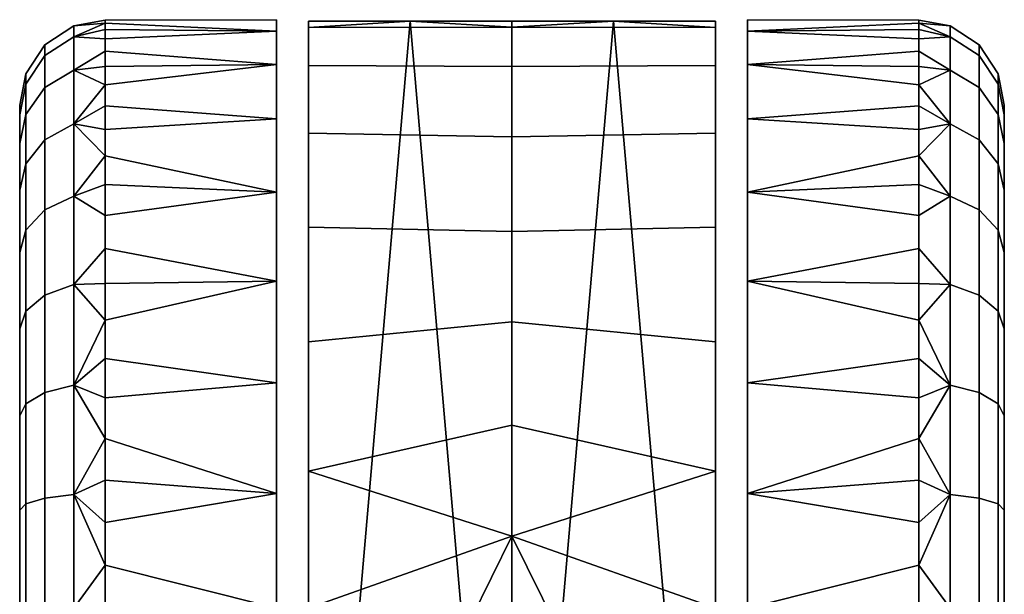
# Model space of a CAD drawing. Header units: millimetres. Extents: x -345 to 345, y -350 to 319.
# Tile 164 of 165: x 176 to 222, y 292 to 319. Entities that reach past the tile are written whole.
import ezdxf

# ---------------------------------------------------------------- set-up
doc = ezdxf.new("R2010")
doc.units = ezdxf.units.MM
doc.header["$MEASUREMENT"] = 0
doc.layers.add('kolecka', color=250, linetype='Continuous')

msp = doc.modelspace()

# ---------------------------------------------------------------- meshes
at = {"layer": 'kolecka'}
mesh = msp.add_polyface(dxfattribs=at)
corners = [(176.259, 310.796, 40.556), (176.259, 304.313, 47.04), (176.259, 307.874, 44.117), (176.259, 312.968, 36.493), (176.259, 314.305, 32.085), (176.259, 314.305, 22.915), (176.259, 312.968, 18.507), (176.259, 310.796, 14.444), (176.259, 304.313, 7.96), (176.259, 314.757, 27.5), (176.259, 307.874, 10.883), (177.431, 309.874, 8.883), (178.787, 310.504, 8.253), (178.787, 306.379, 4.868), (177.431, 305.884, 5.609), (176.54, 308.915, 9.842), (176.54, 305.131, 6.736), (177.431, 313.148, 12.873), (178.787, 313.889, 12.378), (176.54, 312.021, 13.626), (177.431, 315.581, 17.425), (178.787, 316.404, 17.084), (176.54, 314.328, 17.943), (177.431, 317.079, 22.364), (178.787, 317.953, 22.19), (176.54, 315.749, 22.628), (177.431, 317.585, 27.5), (178.787, 318.476, 27.5), (176.54, 316.229, 27.5), (177.431, 317.079, 32.636), (178.787, 317.953, 32.81), (176.54, 315.749, 32.372), (177.431, 315.581, 37.575), (178.787, 316.404, 37.916), (176.54, 314.328, 37.057), (177.431, 313.148, 42.127), (178.787, 313.889, 42.622), (176.54, 312.021, 41.374), (177.431, 309.874, 46.117), (178.787, 310.504, 46.747), (176.54, 308.915, 45.158), (177.431, 305.884, 49.391), (178.787, 306.379, 50.132), (176.54, 305.131, 48.264)]
mesh.append_faces([[corners[k] for k in face] for face in [(0, 1, 2, 2), (0, 3, 4, 4), (0, 4, 1, 1), (5, 6, 7, 7), (8, 5, 7, 7), (5, 4, 9, 9), (8, 7, 10, 10), (11, 12, 13, 14), (15, 11, 14, 16), (17, 18, 12, 11), (19, 17, 11, 15), (20, 21, 18, 17), (22, 20, 17, 19), (23, 24, 21, 20), (25, 23, 20, 22), (26, 27, 24, 23), (28, 26, 23, 25), (29, 30, 27, 26), (31, 29, 26, 28), (32, 33, 30, 29), (34, 32, 29, 31), (35, 36, 33, 32), (37, 35, 32, 34), (38, 39, 36, 35), (40, 38, 35, 37), (41, 42, 39, 38), (43, 41, 38, 40), (19, 15, 10, 7), (25, 22, 6, 5), (28, 25, 5, 9), (22, 19, 7, 6), (9, 4, 31, 28), (34, 31, 4, 3), (40, 37, 0, 2), (37, 34, 3, 0)]])
mesh = msp.add_polyface(dxfattribs=at)
corners = [(188.259, 306.535, 50.365), (188.259, 310.702, 46.945), (180.259, 311.054, 46.587), (180.259, 308.064, 49.266), (188.259, 314.122, 42.778), (180.259, 313.622, 43.501), (188.259, 316.664, 38.024), (180.259, 315.714, 40.074), (188.259, 318.228, 32.865), (180.259, 318.299, 32.495), (180.259, 317.284, 36.379), (188.259, 318.757, 27.5), (188.259, 318.228, 22.135), (180.259, 318.592, 24.492), (180.259, 318.739, 28.504), (188.259, 316.664, 16.976), (180.259, 316.566, 16.745), (180.259, 317.863, 20.544), (188.259, 314.122, 12.222), (188.259, 310.702, 8.055), (180.259, 312.395, 9.909), (180.259, 314.73, 13.174), (188.259, 306.535, 4.635), (180.259, 306.43, 4.565), (180.259, 309.608, 7.019), (178.787, 306.379, 4.868), (178.787, 310.504, 8.253), (178.787, 313.889, 12.378), (178.787, 316.404, 17.084), (178.787, 317.953, 22.19), (178.787, 318.476, 27.5), (178.787, 317.953, 32.81), (178.787, 316.404, 37.916), (178.787, 313.889, 42.622), (178.787, 310.504, 46.747), (178.787, 306.379, 50.132), (199.259, 308.859, 48.629), (199.259, 313.276, 43.974), (189.759, 313.451, 43.737), (189.759, 309.065, 48.455), (199.259, 316.568, 38.252), (199.259, 318.401, 31.91), (189.759, 318.397, 31.936), (189.759, 316.62, 38.128), (199.259, 318.684, 25.5), (194.509, 318.684, 25.5), (189.759, 318.684, 25.5)]
mesh.append_faces([[corners[k] for k in face] for face in [(0, 1, 2, 3), (1, 4, 5, 2), (4, 6, 7, 5), (6, 8, 9, 10), (11, 12, 13, 14), (12, 15, 16, 17), (8, 11, 14, 9), (18, 19, 20, 21), (19, 22, 23, 24), (15, 18, 21, 16), (6, 10, 7, 7), (19, 24, 20, 20), (17, 13, 12, 12), (23, 25, 26, 24), (27, 21, 20, 20), (26, 20, 24, 24), (16, 28, 29, 17), (27, 20, 26, 26), (28, 16, 21, 27), (30, 14, 13, 13), (9, 31, 32, 10), (14, 30, 31, 9), (33, 5, 7, 7), (2, 34, 35, 3), (5, 33, 34, 2), (32, 7, 10, 10), (30, 13, 29, 29), (7, 32, 33, 33), (17, 29, 13, 13), (36, 37, 38, 39), (40, 41, 42, 43), (41, 44, 45, 45), (37, 40, 43, 38), (45, 42, 41, 41), (42, 45, 46, 46)]])
mesh = msp.add_polyface(dxfattribs=at)
corners = [(188.259, 291.257, 55), (188.259, 296.622, 54.472), (180.259, 297.236, 54.342), (180.259, 293.264, 54.927), (188.259, 301.781, 52.907), (180.259, 301.081, 53.185), (188.259, 306.535, 50.365), (180.259, 304.716, 51.481), (180.259, 289.25, 54.927), (188.259, 306.535, 4.635), (188.259, 301.781, 2.093), (180.259, 302.929, 2.6), (180.259, 306.43, 4.565), (188.259, 296.622, 0.528), (180.259, 299.179, 1.166), (188.259, 291.257), (180.259, 291.257), (180.259, 295.261, 0.293), (180.259, 308.064, 49.266), (178.787, 301.673, 2.353), (178.787, 296.567, 0.804), (178.787, 301.673, 52.647), (178.787, 296.567, 54.196), (178.787, 306.379, 50.132), (178.787, 291.257, 54.719), (199.259, 263.83, 25.5), (194.509, 318.684, 25.5), (199.259, 318.684, 25.5), (189.759, 263.83, 25.5), (189.759, 318.684, 25.5), (189.759, 273.448, 48.455), (189.759, 278.812, 52.023), (189.759, 303.701, 52.023), (189.759, 284.859, 54.245), (189.759, 297.655, 54.245), (189.759, 269.062, 43.737), (189.759, 313.451, 43.737), (189.759, 316.62, 38.128), (189.759, 265.894, 38.128), (189.759, 318.397, 31.936), (189.759, 309.065, 48.455), (189.759, 291.257, 55), (189.759, 318.684, 25.5), (189.759, 263.83, 25.5), (196.406, 288.835, 54.893), (199.259, 289.362, 54.935), (199.259, 294.625, 54.793), (189.759, 291.257, 55), (195.127, 288.142, 54.823), (199.259, 299.811, 53.636), (189.759, 297.655, 54.245), (199.259, 304.634, 51.527), (199.259, 308.859, 48.629), (189.759, 309.065, 48.455), (189.759, 303.701, 52.023)]
mesh.append_faces([[corners[k] for k in face] for face in [(0, 1, 2, 3), (1, 4, 5, 2), (4, 6, 7, 5), (8, 0, 3, 3), (9, 10, 11, 12), (10, 13, 14, 11), (13, 15, 16, 17), (18, 7, 6, 6), (13, 17, 14, 14), (19, 11, 14, 14), (20, 14, 17, 17), (5, 21, 22, 2), (3, 2, 22, 22), (23, 7, 18, 18), (24, 8, 3, 3), (25, 26, 27, 27), (25, 28, 26, 26), (28, 29, 26, 26), (30, 31, 32, 32), (31, 33, 34, 34), (35, 30, 36, 36), (37, 35, 36, 36), (38, 37, 39, 39), (30, 40, 36, 36), (34, 33, 41, 41), (32, 31, 34, 34), (30, 32, 40, 40), (42, 43, 39, 39), (44, 45, 46, 46), (44, 46, 47, 47), (44, 47, 48, 48), (49, 50, 46, 46), (51, 52, 53, 54), (49, 51, 54, 50), (50, 47, 46, 46)]])
mesh = msp.add_polyface(dxfattribs=at)
corners = [(188.259, 291.257), (188.259, 285.892, 0.528), (180.259, 287.253, 0.293), (180.259, 291.257), (180.259, 279.584, 2.6), (180.259, 283.334, 1.166), (188.259, 280.733, 2.093), (188.259, 275.979, 4.635), (180.259, 276.083, 4.565), (188.259, 275.979, 50.365), (188.259, 280.733, 52.907), (180.259, 281.433, 53.185), (180.259, 277.798, 51.481), (188.259, 285.892, 54.472), (180.259, 285.277, 54.342), (180.259, 274.449, 49.266), (180.259, 289.25, 54.927), (188.259, 291.257, 55), (178.787, 280.841, 52.647), (178.787, 285.947, 54.196), (178.787, 276.135, 50.132), (178.787, 276.135, 4.868), (178.787, 280.841, 2.353), (180.259, 272.906, 7.019), (178.787, 272.01, 8.253), (178.787, 285.947, 0.804), (178.787, 291.257, 0.281), (189.759, 316.62, 38.128), (189.759, 265.894, 38.128), (189.759, 269.062, 43.737), (189.759, 318.397, 31.936), (189.759, 264.117, 31.936), (189.759, 263.83, 25.5), (189.759, 278.812, 52.023), (190.472, 278.178, 51.691), (190.689, 279.593, 52.404), (190.225, 275.464, 50.013), (190.321, 276.799, 50.893), (189.759, 273.448, 48.455), (190.83, 280.313, 52.729), (190.993, 281.036, 53.03), (189.759, 284.859, 54.245), (191.249, 281.995, 53.393), (193.146, 286.134, 54.519), (189.759, 291.257, 55), (191.589, 279.385, 52.527), (191.108, 276.562, 50.981), (191.296, 278, 51.827), (190.171, 274.118, 49.006), (190.939, 274.006, 49.176), (191.002, 275.243, 50.1)]
mesh.append_faces([[corners[k] for k in face] for face in [(0, 1, 2, 3), (4, 5, 6, 6), (5, 1, 6, 6), (1, 5, 2, 2), (6, 7, 8, 4), (9, 10, 11, 12), (10, 13, 14, 11), (9, 12, 15, 15), (16, 14, 13, 17), (18, 12, 11, 11), (14, 19, 18, 11), (20, 15, 12, 12), (18, 20, 12, 12), (8, 21, 22, 4), (22, 5, 4, 4), (23, 24, 21, 8), (2, 5, 25, 25), (2, 25, 26, 3), (27, 28, 29, 29), (28, 30, 31, 31), (30, 32, 31, 31), (33, 34, 35, 35), (33, 36, 37, 37), (33, 38, 36, 36), (33, 37, 34, 34), (33, 35, 39, 39), (33, 40, 41, 41), (42, 41, 40, 40), (41, 43, 44, 44), (39, 40, 33, 33), (45, 39, 35, 35), (34, 37, 46, 47), (36, 48, 49, 50), (37, 36, 50, 46), (35, 34, 47, 45)]])
mesh = msp.add_polyface(dxfattribs=at)
corners = [(210.259, 306.535, 50.365), (218.259, 308.064, 49.266), (218.259, 311.054, 46.587), (210.259, 310.702, 46.945), (218.259, 313.622, 43.501), (210.259, 314.122, 42.778), (218.259, 315.714, 40.074), (210.259, 316.664, 38.024), (218.259, 317.284, 36.379), (218.259, 318.299, 32.495), (210.259, 318.228, 32.865), (210.259, 318.757, 27.5), (218.259, 318.739, 28.504), (218.259, 318.592, 24.492), (210.259, 318.228, 22.135), (218.259, 317.863, 20.544), (218.259, 316.566, 16.745), (210.259, 316.664, 16.976), (210.259, 314.122, 12.222), (218.259, 314.73, 13.174), (218.259, 312.395, 9.909), (210.259, 310.702, 8.055), (218.259, 309.608, 7.019), (218.259, 306.43, 4.565), (210.259, 306.535, 4.635), (219.731, 310.504, 8.253), (219.731, 306.379, 4.868), (219.731, 313.889, 12.378), (219.731, 317.953, 22.19), (219.731, 316.404, 17.084), (219.731, 318.476, 27.5), (219.731, 316.404, 37.916), (219.731, 317.953, 32.81), (219.731, 313.889, 42.622), (219.731, 306.379, 50.132), (219.731, 310.504, 46.747), (199.259, 308.859, 48.629), (208.759, 309.065, 48.455), (208.759, 313.451, 43.737), (199.259, 313.276, 43.974), (199.259, 316.568, 38.252), (208.759, 316.62, 38.128), (208.759, 318.397, 31.936), (199.259, 318.401, 31.91), (204.009, 318.684, 25.5), (199.259, 318.684, 25.5), (208.759, 318.684, 25.5)]
mesh.append_faces([[corners[k] for k in face] for face in [(0, 1, 2, 3), (3, 2, 4, 5), (5, 4, 6, 7), (7, 8, 9, 10), (11, 12, 13, 14), (14, 15, 16, 17), (10, 9, 12, 11), (18, 19, 20, 21), (21, 22, 23, 24), (17, 16, 19, 18), (7, 6, 8, 8), (21, 20, 22, 22), (15, 14, 13, 13), (23, 22, 25, 26), (27, 20, 19, 19), (25, 22, 20, 20), (16, 15, 28, 29), (27, 25, 20, 20), (29, 27, 19, 16), (30, 13, 12, 12), (9, 8, 31, 32), (12, 9, 32, 30), (33, 6, 4, 4), (2, 1, 34, 35), (4, 2, 35, 33), (31, 8, 6, 6), (30, 28, 13, 13), (6, 33, 31, 31), (15, 13, 28, 28), (36, 37, 38, 39), (40, 41, 42, 43), (43, 44, 45, 45), (39, 38, 41, 40), (44, 43, 42, 42), (42, 46, 44, 44)]])
mesh = msp.add_polyface(dxfattribs=at)
corners = [(210.259, 291.257, 55), (218.259, 293.264, 54.927), (218.259, 297.236, 54.342), (210.259, 296.622, 54.472), (218.259, 301.081, 53.185), (210.259, 301.781, 52.907), (218.259, 304.716, 51.481), (210.259, 306.535, 50.365), (218.259, 289.25, 54.927), (210.259, 306.535, 4.635), (218.259, 306.43, 4.565), (218.259, 302.929, 2.6), (210.259, 301.781, 2.093), (218.259, 299.179, 1.166), (210.259, 296.622, 0.528), (218.259, 295.261, 0.293), (218.259, 291.257), (210.259, 291.257), (218.259, 308.064, 49.266), (219.731, 296.567, 0.804), (219.731, 291.257, 0.281), (219.731, 301.673, 2.353), (219.731, 301.673, 52.647), (219.731, 296.567, 54.196), (219.731, 306.379, 50.132), (219.731, 291.257, 54.719), (208.759, 265.894, 38.128), (208.759, 264.117, 31.936), (208.759, 318.397, 31.936), (208.759, 316.62, 38.128), (208.759, 313.451, 43.737), (208.759, 269.062, 43.737), (208.759, 273.448, 48.455), (208.759, 309.065, 48.455), (208.759, 297.655, 54.245), (208.759, 291.257, 55), (208.759, 284.859, 54.245), (208.759, 303.701, 52.023), (208.759, 278.812, 52.023), (208.759, 318.684, 25.5), (208.759, 263.83, 25.5), (208.759, 263.83, 25.5), (204.009, 318.684, 25.5), (208.759, 318.684, 25.5), (199.259, 318.684, 25.5), (199.259, 263.83, 25.5), (202.112, 288.835, 54.893), (199.259, 294.625, 54.793), (199.259, 289.362, 54.935), (208.759, 291.257, 55), (203.391, 288.142, 54.823), (204.496, 287.199, 54.699), (199.259, 299.811, 53.636), (208.759, 297.655, 54.245), (199.259, 304.634, 51.527), (208.759, 303.701, 52.023), (208.759, 309.065, 48.455), (199.259, 308.859, 48.629)]
mesh.append_faces([[corners[k] for k in face] for face in [(0, 1, 2, 3), (3, 2, 4, 5), (5, 4, 6, 7), (8, 1, 0, 0), (9, 10, 11, 12), (12, 11, 13, 14), (14, 15, 16, 17), (18, 7, 6, 6), (14, 13, 15, 15), (16, 15, 19, 20), (21, 13, 11, 11), (19, 15, 13, 13), (4, 22, 6, 6), (1, 23, 2, 2), (24, 18, 6, 6), (25, 1, 8, 8), (26, 27, 28, 28), (29, 30, 31, 31), (26, 28, 29, 29), (32, 30, 33, 33), (34, 35, 36, 36), (37, 34, 38, 38), (32, 33, 37, 37), (39, 28, 40, 40), (41, 42, 43, 43), (44, 42, 45, 45), (41, 45, 42, 42), (46, 47, 48, 48), (46, 49, 47, 47), (46, 50, 49, 49), (50, 51, 49, 49), (52, 47, 53, 53), (54, 55, 56, 57), (52, 53, 55, 54), (53, 47, 49, 49)]])
mesh = msp.add_polyface(dxfattribs=at)
corners = [(210.259, 291.257), (218.259, 291.257), (218.259, 287.253, 0.293), (210.259, 285.892, 0.528), (218.259, 279.584, 2.6), (210.259, 280.733, 2.093), (218.259, 283.334, 1.166), (218.259, 276.083, 4.565), (210.259, 275.979, 4.635), (210.259, 275.979, 50.365), (218.259, 277.798, 51.481), (218.259, 281.433, 53.185), (210.259, 280.733, 52.907), (218.259, 285.277, 54.342), (210.259, 285.892, 54.472), (218.259, 274.449, 49.266), (218.259, 289.25, 54.927), (210.259, 291.257, 55), (219.731, 285.947, 54.196), (219.731, 291.257, 54.719), (219.731, 280.841, 52.647), (219.731, 276.135, 50.132), (219.731, 280.841, 2.353), (219.731, 276.135, 4.868), (218.259, 272.906, 7.019), (219.731, 272.01, 8.253), (219.731, 285.947, 0.804), (208.759, 316.62, 38.128), (208.759, 269.062, 43.737), (208.759, 265.894, 38.128), (208.759, 273.448, 48.455), (208.759, 303.701, 52.023), (208.759, 278.812, 52.023), (208.759, 297.655, 54.245), (208.759, 284.859, 54.245), (208.759, 313.451, 43.737), (208.759, 318.397, 31.936), (208.759, 264.117, 31.936), (208.759, 263.83, 25.5), (208.759, 278.812, 52.023), (207.829, 279.593, 52.404), (208.047, 278.178, 51.691), (208.198, 276.799, 50.893), (208.293, 275.464, 50.013), (208.348, 274.118, 49.006), (208.759, 273.448, 48.455), (207.689, 280.313, 52.729), (208.759, 284.859, 54.245), (207.526, 281.036, 53.03), (207.27, 281.995, 53.393), (206.929, 279.385, 52.527), (207.222, 278, 51.827), (207.41, 276.562, 50.981), (207.516, 275.243, 50.1), (207.579, 274.006, 49.176)]
mesh.append_faces([[corners[k] for k in face] for face in [(0, 1, 2, 3), (4, 5, 6, 6), (6, 5, 3, 3), (3, 2, 6, 6), (5, 4, 7, 8), (9, 10, 11, 12), (12, 11, 13, 14), (9, 15, 10, 10), (16, 17, 14, 13), (16, 13, 18, 19), (20, 11, 10, 10), (13, 11, 20, 18), (21, 10, 15, 15), (7, 4, 22, 23), (22, 4, 6, 6), (24, 7, 23, 25), (2, 26, 6, 6), (27, 28, 29, 29), (30, 31, 32, 32), (32, 33, 34, 34), (28, 35, 30, 30), (36, 37, 38, 38), (39, 40, 41, 41), (39, 42, 43, 43), (44, 45, 43, 43), (39, 43, 45, 45), (39, 41, 42, 42), (39, 46, 40, 40), (39, 47, 48, 48), (49, 48, 47, 47), (46, 39, 48, 48), (50, 40, 46, 46), (41, 51, 52, 42), (43, 53, 54, 44), (42, 52, 53, 43)]])
mesh = msp.add_polyface(dxfattribs=at)
corners = [(222.259, 310.796, 40.556), (222.259, 307.874, 44.117), (222.259, 304.313, 47.04), (222.259, 314.305, 32.085), (222.259, 312.968, 36.493), (222.259, 314.305, 22.915), (222.259, 310.796, 14.444), (222.259, 312.968, 18.507), (222.259, 304.313, 7.96), (222.259, 314.757, 27.5), (222.259, 307.874, 10.883), (221.087, 309.874, 8.883), (221.087, 305.884, 5.609), (219.731, 306.379, 4.868), (219.731, 310.504, 8.253), (221.979, 308.915, 9.842), (221.979, 305.131, 6.736), (221.087, 313.148, 12.873), (219.731, 313.889, 12.378), (221.979, 312.021, 13.626), (221.087, 315.581, 17.425), (219.731, 316.404, 17.084), (221.979, 314.328, 17.943), (221.087, 317.079, 22.364), (219.731, 317.953, 22.19), (221.979, 315.749, 22.628), (221.087, 317.585, 27.5), (219.731, 318.476, 27.5), (221.979, 316.229, 27.5), (221.087, 317.079, 32.636), (219.731, 317.953, 32.81), (221.979, 315.749, 32.372), (221.087, 315.581, 37.575), (219.731, 316.404, 37.916), (221.979, 314.328, 37.057), (221.087, 313.148, 42.127), (219.731, 313.889, 42.622), (221.979, 312.021, 41.374), (221.087, 309.874, 46.117), (219.731, 310.504, 46.747), (221.979, 308.915, 45.158), (221.087, 305.884, 49.391), (219.731, 306.379, 50.132), (221.979, 305.131, 48.264)]
mesh.append_faces([[corners[k] for k in face] for face in [(0, 1, 2, 2), (0, 3, 4, 4), (0, 2, 3, 3), (5, 6, 7, 7), (8, 6, 5, 5), (5, 9, 3, 3), (8, 10, 6, 6), (11, 12, 13, 14), (15, 16, 12, 11), (17, 11, 14, 18), (19, 15, 11, 17), (20, 17, 18, 21), (22, 19, 17, 20), (23, 20, 21, 24), (25, 22, 20, 23), (26, 23, 24, 27), (28, 25, 23, 26), (29, 26, 27, 30), (31, 28, 26, 29), (32, 29, 30, 33), (34, 31, 29, 32), (35, 32, 33, 36), (37, 34, 32, 35), (38, 35, 36, 39), (40, 37, 35, 38), (41, 38, 39, 42), (43, 40, 38, 41), (19, 6, 10, 15), (25, 5, 7, 22), (28, 9, 5, 25), (22, 7, 6, 19), (9, 28, 31, 3), (34, 4, 3, 31), (40, 1, 0, 37), (37, 0, 4, 34)]])
mesh = msp.add_polyface(dxfattribs=at)
corners = [(176.259, 268.208, 32.085), (176.259, 278.201, 47.04), (176.259, 286.672, 50.548), (176.259, 282.264, 49.211), (176.259, 269.546, 36.493), (176.259, 274.64, 44.117), (176.259, 295.841, 50.548), (176.259, 314.305, 32.085), (176.259, 271.717, 14.444), (176.259, 278.201, 7.96), (176.259, 274.64, 10.883), (176.259, 268.208, 22.915), (176.259, 286.672, 4.452), (176.259, 282.264, 5.789), (176.259, 314.305, 22.915), (177.431, 286.12, 53.323), (178.787, 285.947, 54.196), (178.787, 291.257, 54.719), (177.431, 291.257, 53.828), (176.54, 286.385, 51.993), (176.54, 291.257, 52.472), (177.431, 281.181, 51.824), (178.787, 280.841, 52.647), (176.54, 281.7, 50.571), (177.431, 276.629, 49.391), (178.787, 276.135, 50.132), (176.54, 277.383, 48.264), (177.431, 272.64, 46.117), (178.787, 272.01, 46.747), (176.54, 273.599, 45.158), (177.431, 276.629, 5.609), (178.787, 276.135, 4.868), (178.787, 272.01, 8.253), (177.431, 272.64, 8.883), (176.54, 277.383, 6.736), (176.54, 273.599, 9.842), (177.431, 281.181, 3.176), (178.787, 280.841, 2.353), (176.54, 281.7, 4.429), (177.431, 286.12, 1.677), (178.787, 285.947, 0.804), (176.54, 286.385, 3.007), (177.431, 291.257, 1.172), (178.787, 291.257, 0.281), (176.54, 291.257, 2.528), (180.259, 289.25, 54.927), (180.259, 285.277, 54.342), (180.259, 283.334, 1.166), (176.259, 291.257, 51), (176.259, 291.257, 4)]
mesh.append_faces([[corners[k] for k in face] for face in [(0, 1, 2, 2), (1, 3, 2, 2), (4, 5, 1, 1), (2, 6, 0, 0), (6, 7, 0, 0), (8, 9, 10, 10), (11, 12, 13, 13), (11, 14, 12, 12), (15, 16, 17, 18), (19, 15, 18, 20), (21, 22, 16, 15), (23, 21, 15, 19), (24, 25, 22, 21), (26, 24, 21, 23), (27, 28, 25, 24), (29, 27, 24, 26), (30, 31, 32, 33), (34, 30, 33, 35), (36, 37, 31, 30), (38, 36, 30, 34), (39, 40, 37, 36), (41, 39, 36, 38), (42, 43, 40, 39), (44, 42, 39, 41), (45, 17, 16, 46), (47, 37, 40, 40), (19, 20, 48, 2), (26, 23, 3, 1), (23, 19, 2, 3), (29, 26, 1, 5), (38, 34, 9, 13), (41, 38, 13, 12), (34, 35, 10, 9), (44, 41, 12, 49)]])
mesh = msp.add_polyface(dxfattribs=at)
corners = [(176.259, 268.208, 32.085), (176.259, 314.305, 32.085), (176.259, 314.305, 22.915), (176.259, 295.841, 50.548), (176.259, 304.313, 47.04), (176.259, 300.25, 49.211), (176.259, 286.672, 50.548), (176.259, 291.257, 51), (176.259, 291.257, 4), (176.259, 286.672, 4.452), (176.259, 295.841, 4.452), (176.259, 304.313, 7.96), (176.259, 300.25, 5.789), (176.259, 268.208, 22.915), (177.431, 296.393, 1.677), (178.787, 296.567, 0.804), (178.787, 291.257, 0.281), (177.431, 291.257, 1.172), (176.54, 296.129, 3.007), (176.54, 291.257, 2.528), (177.431, 301.332, 3.176), (178.787, 301.673, 2.353), (176.54, 300.813, 4.429), (177.431, 305.884, 5.609), (178.787, 306.379, 4.868), (176.54, 305.131, 6.736), (177.431, 301.332, 51.824), (178.787, 301.673, 52.647), (178.787, 306.379, 50.132), (177.431, 305.884, 49.391), (176.54, 300.813, 50.571), (176.54, 305.131, 48.264), (177.431, 296.393, 53.323), (178.787, 296.567, 54.196), (176.54, 296.129, 51.993), (177.431, 291.257, 53.828), (178.787, 291.257, 54.719), (176.54, 291.257, 52.472), (180.259, 291.257), (180.259, 295.261, 0.293), (180.259, 302.929, 2.6), (180.259, 306.43, 4.565), (180.259, 299.179, 1.166), (180.259, 301.081, 53.185), (180.259, 304.716, 51.481), (176.54, 308.915, 9.842), (176.259, 307.874, 10.883), (180.259, 293.264, 54.927), (176.54, 308.915, 45.158), (176.259, 307.874, 44.117)]
mesh.append_faces([[corners[k] for k in face] for face in [(0, 1, 2, 2), (1, 3, 4, 4), (3, 5, 4, 4), (3, 6, 7, 7), (8, 9, 10, 10), (2, 11, 12, 12), (12, 10, 2, 2), (2, 10, 9, 9), (13, 0, 2, 2), (14, 15, 16, 17), (18, 14, 17, 19), (20, 21, 15, 14), (22, 20, 14, 18), (23, 24, 21, 20), (25, 23, 20, 22), (26, 27, 28, 29), (30, 26, 29, 31), (32, 33, 27, 26), (34, 32, 26, 30), (35, 36, 33, 32), (37, 35, 32, 34), (38, 16, 15, 39), (40, 21, 24, 41), (15, 21, 42, 42), (43, 44, 27, 27), (18, 19, 8, 10), (25, 22, 12, 11), (22, 18, 10, 12), (45, 25, 11, 46), (44, 28, 27, 27), (47, 33, 36, 36), (31, 48, 49, 4), (34, 30, 5, 3), (30, 31, 4, 5), (3, 7, 37, 34)]])
mesh = msp.add_polyface(dxfattribs=at)
corners = [(222.259, 278.201, 47.04), (222.259, 268.208, 32.085), (222.259, 282.264, 49.211), (222.259, 286.672, 50.548), (222.259, 269.546, 36.493), (222.259, 274.64, 44.117), (222.259, 295.841, 50.548), (222.259, 271.717, 14.444), (222.259, 274.64, 10.883), (222.259, 278.201, 7.96), (222.259, 268.208, 22.915), (222.259, 282.264, 5.789), (222.259, 286.672, 4.452), (222.259, 314.305, 22.915), (221.087, 286.12, 53.323), (221.087, 291.257, 53.828), (219.731, 291.257, 54.719), (219.731, 285.947, 54.196), (221.979, 286.385, 51.993), (221.979, 291.257, 52.472), (221.087, 281.181, 51.824), (219.731, 280.841, 52.647), (221.979, 281.7, 50.571), (221.087, 276.629, 49.391), (219.731, 276.135, 50.132), (221.979, 277.383, 48.264), (221.087, 272.64, 46.117), (219.731, 272.01, 46.747), (221.979, 273.599, 45.158), (221.087, 276.629, 5.609), (221.087, 272.64, 8.883), (219.731, 272.01, 8.253), (219.731, 276.135, 4.868), (221.979, 277.383, 6.736), (221.979, 273.599, 9.842), (221.087, 281.181, 3.176), (219.731, 280.841, 2.353), (221.979, 281.7, 4.429), (221.087, 286.12, 1.677), (219.731, 285.947, 0.804), (221.979, 286.385, 3.007), (221.087, 291.257, 1.172), (219.731, 291.257, 0.281), (221.979, 291.257, 2.528), (218.259, 277.798, 51.481), (218.259, 287.253, 0.293), (218.259, 291.257), (218.259, 283.334, 1.166), (222.259, 291.257, 51), (222.259, 291.257, 4)]
mesh.append_faces([[corners[k] for k in face] for face in [(0, 1, 2, 2), (2, 1, 3, 3), (4, 0, 5, 5), (3, 1, 6, 6), (7, 8, 9, 9), (10, 11, 12, 12), (11, 10, 9, 9), (10, 13, 1, 1), (14, 15, 16, 17), (18, 19, 15, 14), (20, 14, 17, 21), (22, 18, 14, 20), (23, 20, 21, 24), (25, 22, 20, 23), (26, 23, 24, 27), (28, 25, 23, 26), (29, 30, 31, 32), (33, 34, 30, 29), (35, 29, 32, 36), (37, 33, 29, 35), (38, 35, 36, 39), (40, 37, 35, 38), (41, 38, 39, 42), (43, 40, 38, 41), (21, 44, 24, 24), (45, 46, 42, 39), (47, 39, 36, 36), (18, 3, 48, 19), (25, 0, 2, 22), (22, 2, 3, 18), (28, 5, 0, 25), (37, 11, 9, 33), (40, 12, 11, 37), (33, 9, 8, 34), (43, 49, 12, 40)]])
mesh = msp.add_polyface(dxfattribs=at)
corners = [(222.259, 268.208, 32.085), (222.259, 314.305, 22.915), (222.259, 314.305, 32.085), (222.259, 304.313, 47.04), (222.259, 295.841, 50.548), (222.259, 300.25, 49.211), (222.259, 291.257, 51), (222.259, 286.672, 50.548), (222.259, 268.208, 22.915), (222.259, 286.672, 4.452), (222.259, 291.257, 4), (222.259, 300.25, 5.789), (222.259, 304.313, 7.96), (222.259, 295.841, 4.452), (221.087, 296.393, 1.677), (221.087, 291.257, 1.172), (219.731, 291.257, 0.281), (219.731, 296.567, 0.804), (221.979, 296.129, 3.007), (221.979, 291.257, 2.528), (221.087, 301.332, 3.176), (219.731, 301.673, 2.353), (221.979, 300.813, 4.429), (221.087, 305.884, 5.609), (219.731, 306.379, 4.868), (221.979, 305.131, 6.736), (221.087, 301.332, 51.824), (221.087, 305.884, 49.391), (219.731, 306.379, 50.132), (219.731, 301.673, 52.647), (221.979, 300.813, 50.571), (221.979, 305.131, 48.264), (221.087, 296.393, 53.323), (219.731, 296.567, 54.196), (221.979, 296.129, 51.993), (221.087, 291.257, 53.828), (219.731, 291.257, 54.719), (221.979, 291.257, 52.472), (218.259, 302.929, 2.6), (218.259, 306.43, 4.565), (218.259, 299.179, 1.166), (218.259, 301.081, 53.185), (218.259, 297.236, 54.342), (221.979, 308.915, 9.842), (222.259, 307.874, 10.883), (218.259, 304.716, 51.481), (218.259, 293.264, 54.927), (222.259, 307.874, 44.117), (221.979, 308.915, 45.158)]
mesh.append_faces([[corners[k] for k in face] for face in [(0, 1, 2, 2), (2, 3, 4, 4), (4, 3, 5, 5), (4, 6, 7, 7), (4, 0, 2, 2), (8, 9, 1, 1), (10, 1, 9, 9), (1, 11, 12, 12), (11, 1, 13, 13), (1, 10, 13, 13), (14, 15, 16, 17), (18, 19, 15, 14), (20, 14, 17, 21), (22, 18, 14, 20), (23, 20, 21, 24), (25, 22, 20, 23), (26, 27, 28, 29), (30, 31, 27, 26), (32, 26, 29, 33), (34, 30, 26, 32), (35, 32, 33, 36), (37, 34, 32, 35), (38, 39, 24, 21), (17, 40, 21, 21), (41, 42, 33, 29), (18, 13, 10, 19), (25, 12, 11, 22), (22, 11, 13, 18), (43, 44, 12, 25), (45, 29, 28, 28), (46, 36, 33, 33), (31, 3, 47, 48), (34, 4, 5, 30), (30, 5, 3, 31), (4, 34, 37, 6)]])

doc.saveas('drawing.dxf')
